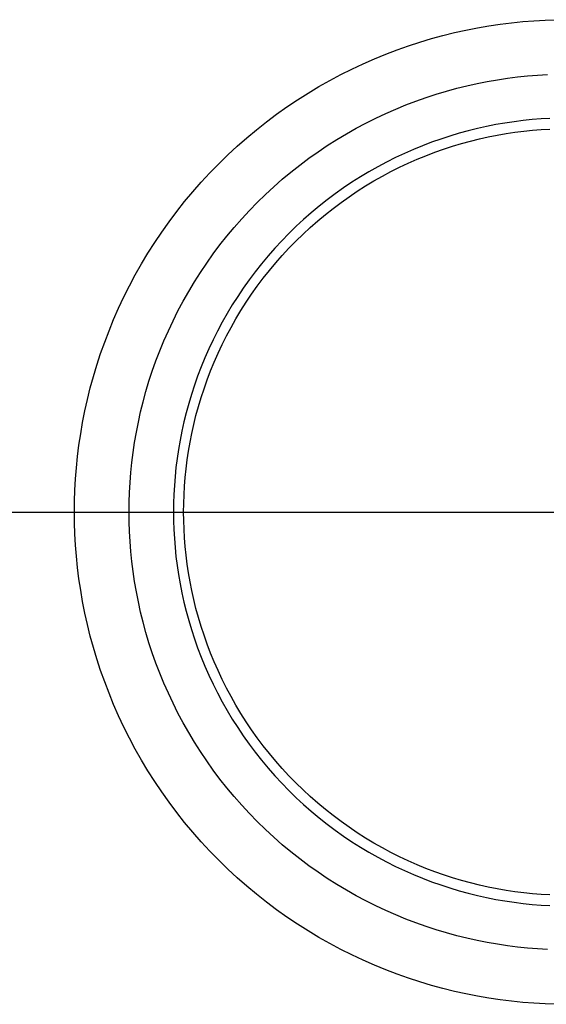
# Model space of a CAD drawing. Header units: millimetres. Extents: x -1787 to -1231, y 671 to 1227.
# Tile 3 of 8: x -1565 to -1511, y 899 to 999. Entities that reach past the tile are written whole.
import ezdxf

# ---------------------------------------------------------------- set-up
doc = ezdxf.new("R2010")
doc.units = ezdxf.units.MM
doc.layers.add('EXTRUSIÓN', color=7, linetype='Continuous')

msp = doc.modelspace()

# ---------------------------------------------------------------- linework, layer by layer
at = {"layer": 'EXTRUSIÓN'}
for points in [[(-1510.12, 898.848), (-1511.24, 898.885), (-1512.368, 898.948), (-1513.503, 899.037), (-1514.646, 899.154), (-1515.795, 899.298), (-1516.95, 899.47), (-1518.109, 899.67), (-1519.271, 899.899), (-1520.436, 900.158), (-1521.602, 900.447), (-1522.769, 900.765), (-1523.934, 901.114), (-1525.098, 901.494), (-1526.259, 901.904), (-1527.415, 902.346), (-1528.566, 902.818), (-1529.711, 903.322), (-1530.848, 903.856), (-1531.975, 904.421), (-1533.093, 905.017), (-1534.199, 905.643), (-1535.292, 906.299), (-1536.371, 906.985), (-1537.435, 907.701), (-1538.483, 908.445), (-1539.514, 909.217), (-1540.526, 910.018), (-1541.518, 910.845), (-1542.489, 911.698), (-1543.439, 912.577), (-1544.366, 913.48), (-1545.269, 914.407), (-1546.148, 915.357), (-1547.001, 916.328), (-1547.828, 917.32), (-1548.628, 918.332), (-1549.401, 919.363), (-1550.145, 920.411), (-1550.86, 921.475), (-1551.546, 922.554), (-1552.203, 923.647), (-1552.829, 924.753), (-1553.425, 925.871), (-1553.99, 926.998), (-1554.524, 928.135), (-1555.028, 929.279), (-1555.5, 930.43), (-1555.941, 931.587), (-1556.352, 932.748), (-1556.732, 933.912), (-1557.081, 935.077), (-1557.399, 936.244), (-1557.688, 937.41), (-1557.947, 938.575), (-1558.176, 939.737), (-1558.376, 940.896), (-1558.548, 942.05), (-1558.692, 943.2), (-1558.808, 944.343), (-1558.898, 945.478), (-1558.961, 946.606), (-1558.998, 947.725), (-1559.011, 948.835), (-1558.998, 949.945), (-1558.961, 951.064), (-1558.898, 952.192), (-1558.808, 953.328), (-1558.692, 954.471), (-1558.548, 955.62), (-1558.376, 956.774), (-1558.176, 957.933), (-1557.947, 959.096), (-1557.688, 960.26), (-1557.399, 961.427), (-1557.081, 962.593), (-1556.732, 963.759), (-1556.352, 964.923), (-1555.941, 966.083), (-1555.5, 967.24), (-1555.028, 968.391), (-1554.524, 969.536), (-1553.99, 970.672), (-1553.425, 971.8), (-1552.829, 972.917), (-1552.203, 974.023), (-1551.546, 975.116), (-1550.86, 976.196), (-1550.145, 977.26), (-1549.401, 978.308), (-1548.628, 979.338), (-1547.828, 980.35), (-1547.001, 981.342), (-1546.148, 982.314), (-1545.269, 983.264), (-1544.366, 984.191), (-1543.439, 985.094), (-1542.489, 985.973), (-1541.518, 986.826), (-1540.526, 987.653), (-1539.514, 988.453), (-1538.483, 989.225), (-1537.435, 989.97), (-1536.371, 990.685), (-1535.292, 991.371), (-1534.199, 992.027), (-1533.093, 992.654), (-1531.975, 993.249), (-1530.848, 993.815), (-1529.711, 994.349), (-1528.566, 994.852), (-1527.415, 995.325), (-1526.259, 995.766), (-1525.098, 996.176), (-1523.934, 996.556), (-1522.769, 996.905), (-1521.602, 997.224), (-1520.436, 997.512), (-1519.271, 997.771), (-1518.109, 998), (-1516.95, 998.201), (-1515.795, 998.373), (-1514.646, 998.517), (-1513.503, 998.633), (-1512.368, 998.722), (-1511.24, 998.786), (-1510.12, 998.823)], [(-1510.992, 904.423), (-1511.995, 904.479), (-1513.005, 904.558), (-1514.021, 904.662), (-1515.043, 904.79), (-1516.07, 904.943), (-1517.1, 905.121), (-1518.134, 905.325), (-1519.169, 905.555), (-1520.206, 905.811), (-1521.243, 906.095), (-1522.28, 906.405), (-1523.314, 906.742), (-1524.347, 907.107), (-1525.375, 907.5), (-1526.398, 907.92), (-1527.416, 908.367), (-1528.427, 908.843), (-1529.429, 909.345), (-1530.423, 909.875), (-1531.406, 910.432), (-1532.378, 911.015), (-1533.338, 911.625), (-1534.284, 912.261), (-1535.216, 912.923), (-1536.132, 913.61), (-1537.032, 914.321), (-1537.914, 915.056), (-1538.778, 915.815), (-1539.622, 916.596), (-1540.446, 917.4), (-1541.249, 918.224), (-1542.031, 919.068), (-1542.789, 919.932), (-1543.525, 920.814), (-1544.236, 921.714), (-1544.923, 922.63), (-1545.585, 923.562), (-1546.221, 924.508), (-1546.831, 925.468), (-1547.414, 926.44), (-1547.971, 927.423), (-1548.501, 928.416), (-1549.003, 929.419), (-1549.478, 930.43), (-1549.926, 931.447), (-1550.346, 932.471), (-1550.738, 933.499), (-1551.103, 934.531), (-1551.441, 935.566), (-1551.751, 936.603), (-1552.035, 937.64), (-1552.291, 938.677), (-1552.521, 939.712), (-1552.725, 940.746), (-1552.903, 941.776), (-1553.056, 942.803), (-1553.184, 943.824), (-1553.287, 944.841), (-1553.367, 945.85), (-1553.423, 946.853), (-1553.456, 947.848), (-1553.467, 948.835), (-1553.456, 949.822), (-1553.423, 950.817), (-1553.367, 951.82), (-1553.287, 952.83), (-1553.184, 953.846), (-1553.056, 954.868), (-1552.903, 955.894), (-1552.725, 956.925), (-1552.521, 957.958), (-1552.291, 958.994), (-1552.035, 960.031), (-1551.751, 961.068), (-1551.441, 962.104), (-1551.103, 963.139), (-1550.738, 964.171), (-1550.346, 965.2), (-1549.926, 966.223), (-1549.478, 967.241), (-1549.003, 968.251), (-1548.501, 969.254), (-1547.971, 970.247), (-1547.414, 971.231), (-1546.831, 972.203), (-1546.221, 973.162), (-1545.585, 974.109), (-1544.923, 975.04), (-1544.236, 975.957), (-1543.525, 976.856), (-1542.789, 977.738), (-1542.031, 978.602), (-1541.249, 979.447), (-1540.446, 980.271), (-1539.622, 981.074), (-1538.778, 981.855), (-1537.914, 982.614), (-1537.032, 983.349), (-1536.132, 984.061), (-1535.216, 984.748), (-1534.284, 985.409), (-1533.338, 986.045), (-1532.378, 986.655), (-1531.406, 987.239), (-1530.423, 987.796), (-1529.429, 988.325), (-1528.427, 988.828), (-1527.416, 989.303), (-1526.398, 989.751), (-1525.375, 990.171), (-1524.347, 990.563), (-1523.314, 990.928), (-1522.28, 991.266), (-1521.243, 991.576), (-1520.206, 991.859), (-1519.169, 992.116), (-1518.134, 992.346), (-1517.1, 992.55), (-1516.07, 992.728), (-1515.043, 992.881), (-1514.021, 993.009), (-1513.005, 993.112), (-1511.995, 993.192), (-1510.992, 993.248)], [(-1510.742, 988.795), (-1511.644, 988.745), (-1512.553, 988.673), (-1513.467, 988.58), (-1514.386, 988.465), (-1515.31, 988.328), (-1516.237, 988.167), (-1517.167, 987.984), (-1518.099, 987.777), (-1519.032, 987.546), (-1519.965, 987.291), (-1520.897, 987.012), (-1521.828, 986.708), (-1522.757, 986.38), (-1523.682, 986.027), (-1524.603, 985.649), (-1525.519, 985.246), (-1526.428, 984.819), (-1527.33, 984.367), (-1528.224, 983.89), (-1529.109, 983.389), (-1529.983, 982.864), (-1530.847, 982.315), (-1531.698, 981.743), (-1532.537, 981.147), (-1533.361, 980.529), (-1534.17, 979.889), (-1534.964, 979.228), (-1535.741, 978.545), (-1536.501, 977.842), (-1537.243, 977.119), (-1537.965, 976.378), (-1538.668, 975.618), (-1539.351, 974.841), (-1540.013, 974.047), (-1540.653, 973.238), (-1541.271, 972.413), (-1541.866, 971.575), (-1542.438, 970.724), (-1542.987, 969.86), (-1543.512, 968.986), (-1544.013, 968.101), (-1544.49, 967.207), (-1544.942, 966.305), (-1545.369, 965.396), (-1545.772, 964.48), (-1546.15, 963.559), (-1546.503, 962.634), (-1546.831, 961.705), (-1547.135, 960.774), (-1547.414, 959.842), (-1547.669, 958.908), (-1547.9, 957.975), (-1548.107, 957.044), (-1548.291, 956.114), (-1548.451, 955.187), (-1548.588, 954.263), (-1548.704, 953.344), (-1548.797, 952.429), (-1548.868, 951.521), (-1548.919, 950.618), (-1548.949, 949.723), (-1548.958, 948.835), (-1548.949, 947.947), (-1548.919, 947.052), (-1548.868, 946.15), (-1548.797, 945.241), (-1548.704, 944.327), (-1548.588, 943.407), (-1548.451, 942.484), (-1548.291, 941.557), (-1548.107, 940.627), (-1547.9, 939.695), (-1547.669, 938.762), (-1547.414, 937.829), (-1547.135, 936.896), (-1546.831, 935.965), (-1546.503, 935.037), (-1546.15, 934.111), (-1545.772, 933.191), (-1545.369, 932.275), (-1544.942, 931.366), (-1544.49, 930.463), (-1544.013, 929.57), (-1543.512, 928.685), (-1542.987, 927.81), (-1542.438, 926.947), (-1541.866, 926.095), (-1541.271, 925.257), (-1540.653, 924.433), (-1540.013, 923.623), (-1539.351, 922.83), (-1538.668, 922.052), (-1537.965, 921.293), (-1537.243, 920.551), (-1536.501, 919.828), (-1535.741, 919.125), (-1534.964, 918.443), (-1534.17, 917.781), (-1533.361, 917.141), (-1532.537, 916.523), (-1531.698, 915.928), (-1530.847, 915.355), (-1529.983, 914.807), (-1529.109, 914.281), (-1528.224, 913.781), (-1527.33, 913.304), (-1526.428, 912.852), (-1525.519, 912.424), (-1524.603, 912.022), (-1523.682, 911.644), (-1522.757, 911.291), (-1521.828, 910.962), (-1520.897, 910.658), (-1519.965, 910.379), (-1519.032, 910.124), (-1518.099, 909.894), (-1517.167, 909.687), (-1516.237, 909.503), (-1515.31, 909.343), (-1514.386, 909.205), (-1513.467, 909.09), (-1512.553, 908.997), (-1511.644, 908.925), (-1510.742, 908.875)], [(-1510.742, 988.795), (-1511.644, 988.745), (-1512.553, 988.673), (-1513.467, 988.58), (-1514.386, 988.465), (-1515.31, 988.328), (-1516.237, 988.167), (-1517.167, 987.984), (-1518.099, 987.777), (-1519.032, 987.546), (-1519.965, 987.291), (-1520.897, 987.012), (-1521.828, 986.708), (-1522.757, 986.38), (-1523.682, 986.027), (-1524.603, 985.649), (-1525.519, 985.246), (-1526.428, 984.819), (-1527.33, 984.367), (-1528.224, 983.89), (-1529.109, 983.389), (-1529.983, 982.864), (-1530.847, 982.315), (-1531.698, 981.743), (-1532.537, 981.147), (-1533.361, 980.529), (-1534.17, 979.889), (-1534.964, 979.228), (-1535.741, 978.545), (-1536.501, 977.842), (-1537.243, 977.119), (-1537.965, 976.378), (-1538.668, 975.618), (-1539.351, 974.841), (-1540.013, 974.047), (-1540.653, 973.238), (-1541.271, 972.413), (-1541.866, 971.575), (-1542.438, 970.724), (-1542.987, 969.86), (-1543.512, 968.986), (-1544.013, 968.101), (-1544.49, 967.207), (-1544.942, 966.305), (-1545.369, 965.396), (-1545.772, 964.48), (-1546.15, 963.559), (-1546.503, 962.634), (-1546.831, 961.705), (-1547.135, 960.774), (-1547.414, 959.842), (-1547.669, 958.908), (-1547.9, 957.975), (-1548.107, 957.044), (-1548.291, 956.114), (-1548.451, 955.187), (-1548.588, 954.263), (-1548.704, 953.344), (-1548.797, 952.429), (-1548.868, 951.521), (-1548.919, 950.618), (-1548.949, 949.723), (-1548.958, 948.835), (-1548.949, 947.947), (-1548.919, 947.052), (-1548.868, 946.15), (-1548.797, 945.241), (-1548.704, 944.327), (-1548.588, 943.407), (-1548.451, 942.484), (-1548.291, 941.557), (-1548.107, 940.627), (-1547.9, 939.695), (-1547.669, 938.762), (-1547.414, 937.829), (-1547.135, 936.896), (-1546.831, 935.965), (-1546.503, 935.037), (-1546.15, 934.111), (-1545.772, 933.191), (-1545.369, 932.275), (-1544.942, 931.366), (-1544.49, 930.463), (-1544.013, 929.57), (-1543.512, 928.685), (-1542.987, 927.81), (-1542.438, 926.947), (-1541.866, 926.095), (-1541.271, 925.257), (-1540.653, 924.433), (-1540.013, 923.623), (-1539.351, 922.83), (-1538.668, 922.052), (-1537.965, 921.293), (-1537.243, 920.551), (-1536.501, 919.828), (-1535.741, 919.125), (-1534.964, 918.443), (-1534.17, 917.781), (-1533.361, 917.141), (-1532.537, 916.523), (-1531.698, 915.928), (-1530.847, 915.355), (-1529.983, 914.807), (-1529.109, 914.281), (-1528.224, 913.781), (-1527.33, 913.304), (-1526.428, 912.852), (-1525.519, 912.424), (-1524.603, 912.022), (-1523.682, 911.644), (-1522.757, 911.291), (-1521.828, 910.962), (-1520.897, 910.658), (-1519.965, 910.379), (-1519.032, 910.124), (-1518.099, 909.894), (-1517.167, 909.687), (-1516.237, 909.503), (-1515.31, 909.343), (-1514.386, 909.205), (-1513.467, 909.09), (-1512.553, 908.997), (-1511.644, 908.925), (-1510.742, 908.875)], [(-1510.742, 988.795), (-1511.644, 988.745), (-1512.553, 988.673), (-1513.467, 988.58), (-1514.386, 988.465), (-1515.31, 988.328), (-1516.237, 988.167), (-1517.167, 987.984), (-1518.099, 987.777), (-1519.032, 987.546), (-1519.965, 987.291), (-1520.897, 987.012), (-1521.828, 986.708), (-1522.757, 986.38), (-1523.682, 986.027), (-1524.603, 985.649), (-1525.519, 985.246), (-1526.428, 984.819), (-1527.33, 984.367), (-1528.224, 983.89), (-1529.109, 983.389), (-1529.983, 982.864), (-1530.847, 982.315), (-1531.698, 981.743), (-1532.537, 981.147), (-1533.361, 980.529), (-1534.17, 979.889), (-1534.964, 979.228), (-1535.741, 978.545), (-1536.501, 977.842), (-1537.243, 977.119), (-1537.965, 976.378), (-1538.668, 975.618), (-1539.351, 974.841), (-1540.013, 974.047), (-1540.653, 973.238), (-1541.271, 972.413), (-1541.866, 971.575), (-1542.438, 970.724), (-1542.987, 969.86), (-1543.512, 968.986), (-1544.013, 968.101), (-1544.49, 967.207), (-1544.942, 966.305), (-1545.369, 965.396), (-1545.772, 964.48), (-1546.15, 963.559), (-1546.503, 962.634), (-1546.831, 961.705), (-1547.135, 960.774), (-1547.414, 959.842), (-1547.669, 958.908), (-1547.9, 957.975), (-1548.107, 957.044), (-1548.291, 956.114), (-1548.451, 955.187), (-1548.588, 954.263), (-1548.704, 953.344), (-1548.797, 952.429), (-1548.868, 951.521), (-1548.919, 950.618), (-1548.949, 949.723), (-1548.958, 948.835), (-1548.949, 947.947), (-1548.919, 947.052), (-1548.868, 946.15), (-1548.797, 945.241), (-1548.704, 944.327), (-1548.588, 943.407), (-1548.451, 942.484), (-1548.291, 941.557), (-1548.107, 940.627), (-1547.9, 939.695), (-1547.669, 938.762), (-1547.414, 937.829), (-1547.135, 936.896), (-1546.831, 935.965), (-1546.503, 935.037), (-1546.15, 934.111), (-1545.772, 933.191), (-1545.369, 932.275), (-1544.942, 931.366), (-1544.49, 930.463), (-1544.013, 929.57), (-1543.512, 928.685), (-1542.987, 927.81), (-1542.438, 926.947), (-1541.866, 926.095), (-1541.271, 925.257), (-1540.653, 924.433), (-1540.013, 923.623), (-1539.351, 922.83), (-1538.668, 922.052), (-1537.965, 921.293), (-1537.243, 920.551), (-1536.501, 919.828), (-1535.741, 919.125), (-1534.964, 918.443), (-1534.17, 917.781), (-1533.361, 917.141), (-1532.537, 916.523), (-1531.698, 915.928), (-1530.847, 915.355), (-1529.983, 914.807), (-1529.109, 914.281), (-1528.224, 913.781), (-1527.33, 913.304), (-1526.428, 912.852), (-1525.519, 912.424), (-1524.603, 912.022), (-1523.682, 911.644), (-1522.757, 911.291), (-1521.828, 910.962), (-1520.897, 910.658), (-1519.965, 910.379), (-1519.032, 910.124), (-1518.099, 909.894), (-1517.167, 909.687), (-1516.237, 909.503), (-1515.31, 909.343), (-1514.386, 909.205), (-1513.467, 909.09), (-1512.553, 908.997), (-1511.644, 908.925), (-1510.742, 908.875)], [(-1510.745, 909.96), (-1511.623, 910.01), (-1512.507, 910.079), (-1513.397, 910.17), (-1514.291, 910.282), (-1515.189, 910.415), (-1516.091, 910.571), (-1516.996, 910.75), (-1517.903, 910.951), (-1518.81, 911.176), (-1519.718, 911.424), (-1520.625, 911.696), (-1521.531, 911.991), (-1522.434, 912.31), (-1523.334, 912.654), (-1524.23, 913.022), (-1525.121, 913.413), (-1526.006, 913.829), (-1526.883, 914.269), (-1527.753, 914.733), (-1528.614, 915.22), (-1529.464, 915.731), (-1530.304, 916.265), (-1531.133, 916.822), (-1531.948, 917.401), (-1532.75, 918.002), (-1533.538, 918.625), (-1534.31, 919.268), (-1535.066, 919.932), (-1535.805, 920.616), (-1536.527, 921.319), (-1537.23, 922.041), (-1537.913, 922.78), (-1538.578, 923.536), (-1539.221, 924.308), (-1539.844, 925.096), (-1540.445, 925.898), (-1541.024, 926.713), (-1541.581, 927.541), (-1542.115, 928.381), (-1542.626, 929.232), (-1543.113, 930.093), (-1543.577, 930.962), (-1544.017, 931.84), (-1544.432, 932.725), (-1544.824, 933.616), (-1545.192, 934.511), (-1545.535, 935.411), (-1545.855, 936.315), (-1546.15, 937.221), (-1546.422, 938.128), (-1546.67, 939.036), (-1546.895, 939.943), (-1547.096, 940.85), (-1547.274, 941.754), (-1547.43, 942.656), (-1547.564, 943.555), (-1547.676, 944.449), (-1547.767, 945.339), (-1547.836, 946.223), (-1547.885, 947.1), (-1547.914, 947.972), (-1547.924, 948.835), (-1547.914, 949.699), (-1547.885, 950.57), (-1547.836, 951.448), (-1547.767, 952.332), (-1547.676, 953.221), (-1547.564, 954.116), (-1547.43, 955.014), (-1547.274, 955.916), (-1547.096, 956.821), (-1546.895, 957.727), (-1546.67, 958.635), (-1546.422, 959.543), (-1546.15, 960.45), (-1545.855, 961.356), (-1545.535, 962.259), (-1545.192, 963.159), (-1544.824, 964.055), (-1544.432, 964.946), (-1544.017, 965.83), (-1543.577, 966.708), (-1543.113, 967.578), (-1542.626, 968.438), (-1542.115, 969.289), (-1541.581, 970.129), (-1541.024, 970.957), (-1540.445, 971.773), (-1539.844, 972.575), (-1539.221, 973.362), (-1538.578, 974.135), (-1537.913, 974.891), (-1537.23, 975.63), (-1536.527, 976.351), (-1535.805, 977.054), (-1535.066, 977.738), (-1534.31, 978.402), (-1533.538, 979.046), (-1532.75, 979.668), (-1531.948, 980.27), (-1531.133, 980.849), (-1530.304, 981.406), (-1529.464, 981.94), (-1528.614, 982.45), (-1527.753, 982.938), (-1526.883, 983.401), (-1526.006, 983.841), (-1525.121, 984.257), (-1524.23, 984.649), (-1523.334, 985.016), (-1522.434, 985.36), (-1521.531, 985.679), (-1520.625, 985.975), (-1519.718, 986.247), (-1518.81, 986.495), (-1517.903, 986.719), (-1516.996, 986.921), (-1516.091, 987.099), (-1515.189, 987.255), (-1514.291, 987.389), (-1513.397, 987.501), (-1512.507, 987.591), (-1511.623, 987.661), (-1510.745, 987.71)], [(-1627.745, 948.835), (-1390.277, 948.835)], [(-1622.774, 948.835), (-1395.247, 948.835)], [(-1622.774, 948.835), (-1395.247, 948.835)], [(-1617.803, 948.835), (-1400.218, 948.835)], [(-1548.958, 948.835), (-1468.958, 948.835)], [(-1548.958, 948.835), (-1468.958, 948.835)]]:
    msp.add_lwpolyline(points, dxfattribs=at)
at = {"layer": 'EXTRUSIÓN', "extrusion": (0, 1, 0)}
for points in [[(1786.828, -1245.527), (1559.011, -695.527)], [(1775.742, -1250.119), (1547.924, -700.119)], [(1559.011, -695.527), (1547.924, -700.119)]]:
    msp.add_lwpolyline(points, dxfattribs=at)
at = {"layer": 'EXTRUSIÓN', "extrusion": (1, 0, 0)}
msp.add_lwpolyline([(948.835, -972.823), (948.835, -892.823)], dxfattribs=at)

doc.saveas('drawing.dxf')
